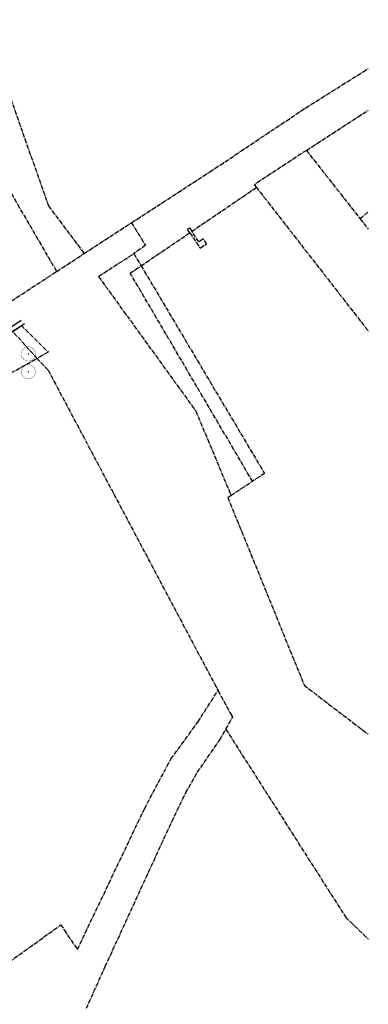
# Model space of a CAD drawing. Header units: metres. Extents: x 202952 to 203755, y 348879 to 349702.
# Tile 82 of 82: x 203632 to 203755, y 349356 to 349702. Entities that reach past the tile are written whole.
import ezdxf

# ---------------------------------------------------------------- set-up
doc = ezdxf.new("R2010")
doc.units = ezdxf.units.M
doc.linetypes.add('1-200 CENTER', pattern=[4.28625, 2.8575, -0.47625, 0.47625, -0.47625])
for name, color, linetype in [('PH-BEST-KADASTRALE-GRENS', 240, '1-200 CENTER'), ('PH-BEST-WEGDEEL', 253, 'Continuous'), ('PH-INM-BOOM-HANDHAVEN', 96, 'Continuous')]:
    doc.layers.add(name, color=color, linetype=linetype)

# ---------------------------------------------------------------- blocks, each defined once
blk = doc.blocks.new('*U15')
at = {"const_width": 0.1}
blk.add_lwpolyline([(-2.5, 0, 0.990403), (2.5, 0.03, 0.990403), (-2.5, 0.02)], format="xyb", dxfattribs=at)
at = {"linetype": 'Continuous', "const_width": 0.25}
blk.add_lwpolyline([(-0.12, 0, 1), (0.12, 0, 1)], format="xyb", close=True, dxfattribs=at)

msp = doc.modelspace()

# ---------------------------------------------------------------- linework, layer by layer
at = {"layer": 'PH-BEST-KADASTRALE-GRENS', "ltscale": 0.5}
for p, q in [((203732.836, 349656.011), (203754.562, 349670.111)), ((203732.836, 349656.011), (203751.644, 349632.071)), ((203692.64, 349627.581), (203715.309, 349643.008)), ((203751.644, 349632.071), (203754.562, 349634.409)), ((203654.861, 349619.828), (203671.479, 349630.607)), ((203751.644, 349632.071), (203754.562, 349628.353)), ((203674.856, 349615.491), (203691.93, 349627.098)), ((203645.247, 349613.53), (203654.861, 349619.828)), ((203659.89, 349611.755), (203672.312, 349619.762)), ((203672.312, 349619.762), (203674.856, 349615.491)), ((203627.573, 349601.985), (203645.247, 349613.53)), ((203638.372, 349582.976), (203629.762, 349592.496)), ((203582.151, 349552.021), (203638.372, 349582.976)), ((203706.398, 349534.953), (203713.923, 349539.85)), ((203705.243, 349534.201), (203706.398, 349534.953)), ((203694.755, 349455.348), (203701.842, 349466.406)), ((203704.603, 349452.783), (203707.013, 349457.115)), ((203702.444, 349449.116), (203704.603, 349452.783))]:
    msp.add_line(p, q, dxfattribs=at)
for points in [[(203645.247, 349613.53), (203625.914, 349646.821), (203618.347, 349684.642), (203618.622, 349701.247), (203618.901, 349701.883)], [(203629.174, 349701.883), (203624.815, 349686.282), (203642.361, 349636.517), (203654.861, 349619.828)], [(203671.479, 349630.607), (203698.971, 349648.449), (203732.593, 349670.925), (203754.562, 349684.746)], [(203732.836, 349656.011), (203714.514, 349643.912), (203715.309, 349643.008)], [(203715.309, 349643.008), (203754.562, 349592.595)], [(203671.479, 349630.607), (203676.363, 349622.687), (203672.312, 349619.762)], [(203691.93, 349627.098), (203691.107, 349628.342), (203691.822, 349628.814), (203692.64, 349627.581)], [(203691.93, 349627.098), (203695.509, 349621.696), (203697.828, 349623.231), (203696.706, 349624.923), (203695.103, 349623.863), (203692.64, 349627.581)], [(203713.923, 349539.85), (203671.041, 349612.897), (203674.856, 349615.491)], [(203674.856, 349615.491), (203718.157, 349542.601), (203713.923, 349539.85)], [(203659.89, 349611.755), (203693.994, 349564.591), (203706.398, 349534.953)], [(203629.762, 349592.496), (203632.83, 349594.524), (203642.242, 349585.198), (203638.372, 349582.976)], [(203638.372, 349582.976), (203642.248, 349578.823), (203701.842, 349466.406)], [(203705.243, 349534.201), (203732.137, 349468.166), (203754.562, 349451.048)], [(203701.842, 349466.406), (203706.023, 349458.632), (203707.013, 349457.115)], [(203652.502, 349375.492), (203676.041, 349424.92), (203680.871, 349434.04), (203685.309, 349442.289), (203694.755, 349455.348)], [(203704.603, 349452.783), (203746.744, 349386.659), (203754.562, 349379.158)], [(203655.656, 349354.841), (203662.289, 349369.539), (203683.819, 349416.499), (203690.538, 349430.553), (203694.549, 349437.575), (203702.444, 349449.116)], [(203625.598, 349369.376), (203626.856, 349369.891), (203646.661, 349384.117), (203652.502, 349375.492)]]:
    msp.add_lwpolyline(points, dxfattribs=at)
at = {"layer": 'PH-BEST-WEGDEEL'}
for points in [[(203632.791, 349596.281), (203616.226, 349585.209)], [(203633.974, 349595.07), (203617.175, 349583.81)]]:
    msp.add_lwpolyline(points, dxfattribs=at)

# ---------------------------------------------------------------- block references
at = {"layer": 'PH-INM-BOOM-HANDHAVEN'}
for p in [(203635.323, 349584.528), (203635.281, 349578.28)]:
    msp.add_blockref('*U15', p, dxfattribs=at)

doc.saveas('drawing.dxf')
